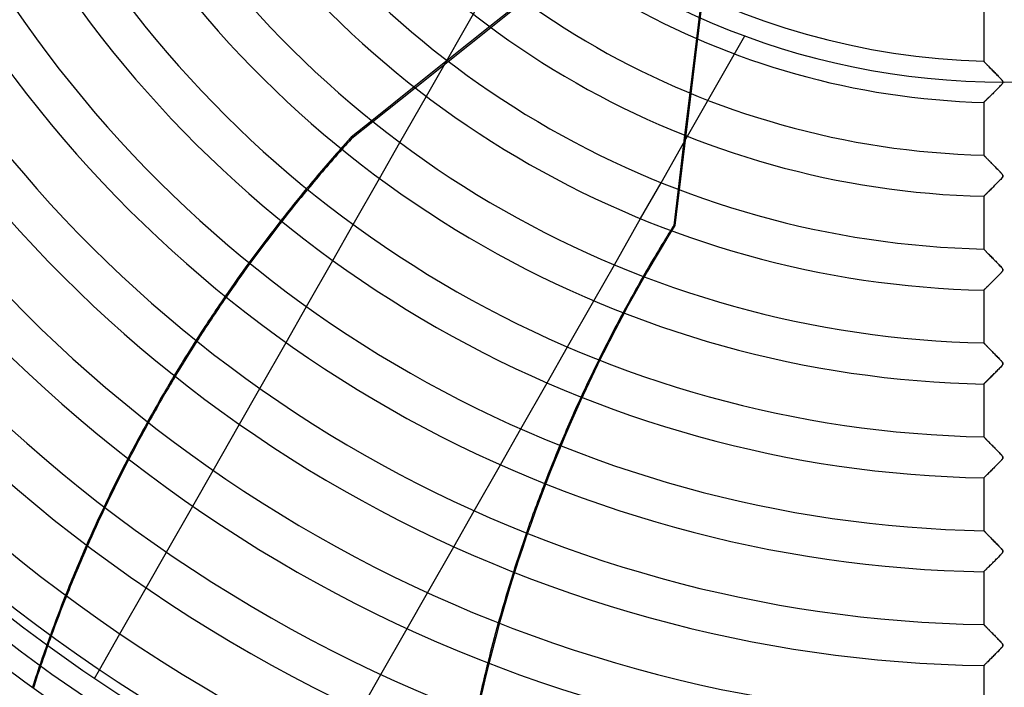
# Model space of a CAD drawing. Header units: millimetres. Extents: x -550 to 550, y -550 to 550.
# Tile 8 of 54: x -239 to 0, y -329 to -167. Entities that reach past the tile are written whole.
import ezdxf

# ---------------------------------------------------------------- set-up
doc = ezdxf.new("R2010")
doc.units = ezdxf.units.MM
doc.layers.add('HIDDEN', color=7, linetype='Continuous')
doc.layers.add('THICK', color=7, linetype='Continuous')

msp = doc.modelspace()

# ---------------------------------------------------------------- linework, layer by layer
at = {"layer": 'HIDDEN'}
for p, q in [((-140.53, -185.83), (-115.2, -141.42)), ((-71.06, -142.91), (-80.08, -217.25)), ((-117.02, -162.45), (-125.11, -168.9)), ((-124.85, -169.09), (-116.76, -162.64)), ((-73.62, -161.41), (-74.88, -171.78)), ((-77.97, -197.24), (-63.08, -171.14)), ((-63.08, -171.14), (-63.08, -171.14)), ((-135.46, -177.15), (-143.49, -183.56)), ((-143.24, -183.76), (-135.2, -177.35)), ((-4.99, -177.35), (-5, -177.34)), ((-4.97, -177.37), (-4.99, -177.35)), ((-4.93, -177.41), (-4.97, -177.37)), ((-4.88, -177.46), (-4.93, -177.41)), ((-4.82, -177.52), (-4.88, -177.46)), ((-4.75, -177.6), (-4.82, -177.52)), ((-4.66, -177.69), (-4.75, -177.6)), ((-4.56, -177.79), (-4.66, -177.69)), ((-4.46, -177.9), (-4.56, -177.79)), ((-4.34, -178.02), (-4.46, -177.9)), ((-4.21, -178.15), (-4.34, -178.02)), ((-4.07, -178.29), (-4.21, -178.15)), ((-3.93, -178.44), (-4.07, -178.29)), ((-3.77, -178.6), (-3.93, -178.44)), ((-3.61, -178.77), (-3.77, -178.6)), ((-3.44, -178.95), (-3.61, -178.77)), ((-3.26, -179.13), (-3.44, -178.95)), ((-3.07, -179.32), (-3.26, -179.13)), ((-2.88, -179.51), (-3.07, -179.32)), ((-2.68, -179.72), (-2.88, -179.51)), ((-2.48, -179.92), (-2.68, -179.72)), ((-2.27, -180.14), (-2.48, -179.92)), ((-2.06, -180.36), (-2.27, -180.14)), ((-1.84, -180.58), (-2.06, -180.36)), ((-1.64, -180.79), (-1.84, -180.58)), ((-1.44, -180.99), (-1.64, -180.79)), ((-1.26, -181.18), (-1.44, -180.99)), ((-1.09, -181.36), (-1.26, -181.18)), ((-0.93, -181.52), (-1.09, -181.36)), ((-0.8, -181.67), (-0.93, -181.52)), ((-0.68, -181.8), (-0.8, -181.67)), ((-0.58, -181.91), (-0.68, -181.8)), ((-0.5, -182.01), (-0.58, -181.91)), ((-1.98, -184.35), (-1.79, -184.15)), ((-1.79, -184.15), (-1.6, -183.96)), ((-1.6, -183.96), (-1.42, -183.77)), ((-1.42, -183.77), (-1.24, -183.59)), ((-1.24, -183.59), (-1.07, -183.42)), ((-1.07, -183.42), (-0.91, -183.25)), ((-0.91, -183.25), (-0.77, -183.1)), ((-0.77, -183.1), (-0.64, -182.95)), ((-0.64, -182.95), (-0.53, -182.83)), ((-0.53, -182.83), (-0.45, -182.72)), ((-0.43, -182.1), (-0.5, -182.01)), ((-0.45, -182.72), (-0.39, -182.63)), ((-0.38, -182.18), (-0.43, -182.1)), ((-0.39, -182.63), (-0.36, -182.56)), ((-0.35, -182.25), (-0.38, -182.18)), ((-0.36, -182.56), (-0.33, -182.5)), ((-0.33, -182.32), (-0.35, -182.25)), ((-0.32, -182.38), (-0.33, -182.32)), ((-0.33, -182.5), (-0.32, -182.44)), ((-0.32, -182.44), (-0.32, -182.38)), ((-76.48, -185.02), (-77.73, -195.29)), ((-4.48, -186.82), (-4.35, -186.69)), ((-4.35, -186.69), (-4.21, -186.55)), ((-4.21, -186.55), (-4.06, -186.41)), ((-4.06, -186.41), (-3.9, -186.25)), ((-3.9, -186.25), (-3.73, -186.08)), ((-3.73, -186.08), (-3.55, -185.9)), ((-3.55, -185.9), (-3.37, -185.72)), ((-3.37, -185.72), (-3.18, -185.53)), ((-3.18, -185.53), (-2.98, -185.34)), ((-2.98, -185.34), (-2.78, -185.14)), ((-2.78, -185.14), (-2.58, -184.94)), ((-2.58, -184.94), (-2.38, -184.74)), ((-2.38, -184.74), (-2.18, -184.54)), ((-2.18, -184.54), (-1.98, -184.35)), ((-5, -187.32), (-4.99, -187.32)), ((-4.99, -187.32), (-4.97, -187.29)), ((-4.97, -187.29), (-4.93, -187.25)), ((-4.93, -187.25), (-4.87, -187.19)), ((-4.87, -187.19), (-4.79, -187.12)), ((-4.79, -187.12), (-4.7, -187.03)), ((-4.7, -187.03), (-4.6, -186.93)), ((-4.6, -186.93), (-4.48, -186.82)), ((-153.78, -191.76), (-158.82, -195.78)), ((-158.63, -196.03), (-153.53, -191.97)), ((-158.82, -195.78), (-158.63, -196.03)), ((-151.92, -205.79), (-146.94, -197.06)), ((-4.99, -200.15), (-5, -200.15)), ((-4.98, -200.17), (-4.99, -200.15)), ((-4.95, -200.2), (-4.98, -200.17)), ((-4.9, -200.25), (-4.95, -200.2)), ((-4.85, -200.3), (-4.9, -200.25)), ((-4.79, -200.37), (-4.85, -200.3)), ((-4.71, -200.44), (-4.79, -200.37)), ((-4.63, -200.53), (-4.71, -200.44)), ((-4.54, -200.62), (-4.63, -200.53)), ((-4.43, -200.73), (-4.54, -200.62)), ((-4.33, -200.84), (-4.43, -200.73)), ((-4.21, -200.96), (-4.33, -200.84)), ((-4.09, -201.08), (-4.21, -200.96)), ((-3.96, -201.22), (-4.09, -201.08)), ((-3.82, -201.35), (-3.96, -201.22)), ((-3.68, -201.5), (-3.82, -201.35)), ((-3.54, -201.65), (-3.68, -201.5)), ((-3.39, -201.8), (-3.54, -201.65)), ((-3.23, -201.96), (-3.39, -201.8)), ((-3.06, -202.13), (-3.23, -201.96)), ((-2.89, -202.3), (-3.06, -202.13)), ((-2.72, -202.48), (-2.89, -202.3)), ((-2.54, -202.66), (-2.72, -202.48)), ((-2.35, -202.85), (-2.54, -202.66)), ((-2.17, -203.05), (-2.35, -202.85)), ((-1.97, -203.24), (-2.17, -203.05)), ((-1.78, -203.44), (-1.97, -203.24)), ((-1.6, -203.63), (-1.78, -203.44)), ((-1.42, -203.81), (-1.6, -203.63)), ((-1.26, -203.98), (-1.42, -203.81)), ((-1.1, -204.14), (-1.26, -203.98)), ((-0.96, -204.29), (-1.1, -204.14)), ((-0.83, -204.43), (-0.96, -204.29)), ((-0.72, -204.55), (-0.83, -204.43)), ((-0.77, -205.9), (-0.66, -205.78)), ((-0.62, -204.67), (-0.72, -204.55)), ((-0.66, -205.78), (-0.57, -205.67)), ((-0.54, -204.76), (-0.62, -204.67)), ((-0.57, -205.67), (-0.49, -205.57)), ((-0.47, -204.85), (-0.54, -204.76)), ((-0.49, -205.57), (-0.42, -205.48)), ((-0.41, -204.93), (-0.47, -204.85)), ((-0.42, -205.48), (-0.37, -205.4)), ((-0.37, -205.01), (-0.41, -204.93)), ((-0.34, -205.07), (-0.37, -205.01)), ((-0.37, -205.4), (-0.34, -205.33)), ((-0.32, -205.14), (-0.34, -205.07)), ((-0.34, -205.33), (-0.32, -205.26)), ((-0.32, -205.2), (-0.32, -205.14)), ((-0.32, -205.26), (-0.32, -205.2)), ((-88.42, -215.56), (-83.43, -206.82)), ((-3.15, -208.31), (-2.98, -208.14)), ((-2.98, -208.14), (-2.81, -207.97)), ((-2.81, -207.97), (-2.64, -207.8)), ((-2.64, -207.8), (-2.47, -207.63)), ((-2.47, -207.63), (-2.3, -207.46)), ((-2.3, -207.46), (-2.13, -207.29)), ((-2.13, -207.29), (-1.96, -207.13)), ((-1.96, -207.13), (-1.8, -206.96)), ((-1.8, -206.96), (-1.63, -206.8)), ((-1.63, -206.8), (-1.47, -206.63)), ((-1.47, -206.63), (-1.32, -206.48)), ((-1.32, -206.48), (-1.17, -206.32)), ((-1.17, -206.32), (-1.03, -206.17)), ((-1.03, -206.17), (-0.89, -206.03)), ((-0.89, -206.03), (-0.77, -205.9)), ((-79.32, -208.43), (-80.39, -217.25)), ((-5, -210.13), (-4.99, -210.12)), ((-4.99, -210.12), (-4.97, -210.1)), ((-4.97, -210.1), (-4.93, -210.07)), ((-4.93, -210.07), (-4.88, -210.02)), ((-4.88, -210.02), (-4.82, -209.95)), ((-4.82, -209.95), (-4.74, -209.88)), ((-4.74, -209.88), (-4.65, -209.79)), ((-4.65, -209.79), (-4.56, -209.7)), ((-4.56, -209.7), (-4.45, -209.59)), ((-4.45, -209.59), (-4.33, -209.47)), ((-4.33, -209.47), (-4.2, -209.35)), ((-4.2, -209.35), (-4.07, -209.22)), ((-4.07, -209.22), (-3.93, -209.08)), ((-3.93, -209.08), (-3.78, -208.94)), ((-3.78, -208.94), (-3.63, -208.79)), ((-3.63, -208.79), (-3.47, -208.63)), ((-3.47, -208.63), (-3.31, -208.47)), ((-3.31, -208.47), (-3.15, -208.31)), ((-163.29, -225.72), (-158.31, -217)), ((-80.39, -217.25), (-80.08, -217.25)), ((-4.99, -222.96), (-5, -222.95)), ((-4.96, -222.99), (-4.99, -222.96)), ((-4.91, -223.04), (-4.96, -222.99)), ((-4.85, -223.11), (-4.91, -223.04)), ((-4.77, -223.19), (-4.85, -223.11)), ((-4.67, -223.29), (-4.77, -223.19)), ((-4.56, -223.41), (-4.67, -223.29)), ((-4.43, -223.54), (-4.56, -223.41)), ((-4.29, -223.68), (-4.43, -223.54)), ((-4.14, -223.83), (-4.29, -223.68)), ((-3.99, -223.99), (-4.14, -223.83)), ((-3.82, -224.16), (-3.99, -223.99)), ((-3.64, -224.34), (-3.82, -224.16)), ((-3.45, -224.53), (-3.64, -224.34)), ((-3.26, -224.73), (-3.45, -224.53)), ((-3.05, -224.94), (-3.26, -224.73)), ((-2.84, -225.16), (-3.05, -224.94)), ((-99.8, -235.52), (-94.82, -226.79)), ((-2.62, -225.39), (-2.84, -225.16)), ((-2.39, -225.62), (-2.62, -225.39)), ((-2.15, -225.87), (-2.39, -225.62)), ((-1.91, -226.11), (-2.15, -225.87)), ((-1.67, -226.35), (-1.91, -226.11)), ((-1.45, -226.58), (-1.67, -226.35)), ((-1.24, -226.8), (-1.45, -226.58)), ((-1.05, -226.99), (-1.24, -226.8)), ((-0.88, -227.18), (-1.05, -226.99)), ((-0.73, -227.34), (-0.88, -227.18)), ((-0.61, -227.47), (-0.73, -227.34)), ((-2.07, -230.03), (-1.86, -229.83)), ((-1.86, -229.83), (-1.66, -229.63)), ((-1.66, -229.63), (-1.47, -229.43)), ((-1.47, -229.43), (-1.28, -229.23)), ((-1.28, -229.23), (-1.09, -229.04)), ((-1.09, -229.04), (-0.92, -228.87)), ((-0.92, -228.87), (-0.77, -228.7)), ((-0.77, -228.7), (-0.64, -228.55)), ((-0.64, -228.55), (-0.53, -228.42)), ((-0.51, -227.6), (-0.61, -227.47)), ((-0.53, -228.42), (-0.44, -228.31)), ((-0.43, -227.7), (-0.51, -227.6)), ((-0.44, -228.31), (-0.38, -228.21)), ((-0.38, -227.8), (-0.43, -227.7)), ((-0.34, -227.88), (-0.38, -227.8)), ((-0.38, -228.21), (-0.34, -228.12)), ((-0.32, -227.96), (-0.34, -227.88)), ((-0.34, -228.12), (-0.32, -228.03)), ((-0.32, -228.03), (-0.32, -227.96)), ((-4.36, -232.31), (-4.21, -232.16)), ((-4.21, -232.16), (-4.04, -232)), ((-4.04, -232), (-3.87, -231.83)), ((-3.87, -231.83), (-3.69, -231.65)), ((-3.69, -231.65), (-3.5, -231.46)), ((-3.5, -231.46), (-3.3, -231.27)), ((-3.3, -231.27), (-3.1, -231.07)), ((-3.1, -231.07), (-2.9, -230.86)), ((-2.9, -230.86), (-2.69, -230.65)), ((-2.69, -230.65), (-2.48, -230.45)), ((-2.48, -230.45), (-2.27, -230.24)), ((-2.27, -230.24), (-2.07, -230.03)), ((-5, -232.94), (-4.99, -232.93)), ((-4.99, -232.93), (-4.96, -232.89)), ((-4.96, -232.89), (-4.9, -232.84)), ((-4.9, -232.84), (-4.83, -232.77)), ((-4.83, -232.77), (-4.73, -232.68)), ((-4.73, -232.68), (-4.62, -232.57)), ((-4.62, -232.57), (-4.5, -232.44)), ((-4.5, -232.44), (-4.36, -232.31)), ((-174.64, -245.63), (-169.67, -236.92)), ((-4.99, -245.77), (-5, -245.76)), ((-4.97, -245.79), (-4.99, -245.77)), ((-4.94, -245.82), (-4.97, -245.79)), ((-4.89, -245.87), (-4.94, -245.82)), ((-4.83, -245.93), (-4.89, -245.87)), ((-4.76, -246.01), (-4.83, -245.93)), ((-4.67, -246.09), (-4.76, -246.01)), ((-4.58, -246.19), (-4.67, -246.09)), ((-4.48, -246.29), (-4.58, -246.19)), ((-4.37, -246.41), (-4.48, -246.29)), ((-4.25, -246.53), (-4.37, -246.41)), ((-4.12, -246.65), (-4.25, -246.53)), ((-111.17, -255.45), (-106.19, -246.73)), ((-3.99, -246.79), (-4.12, -246.65)), ((-3.86, -246.93), (-3.99, -246.79)), ((-3.71, -247.07), (-3.86, -246.93)), ((-3.56, -247.22), (-3.71, -247.07)), ((-3.41, -247.38), (-3.56, -247.22)), ((-3.25, -247.54), (-3.41, -247.38)), ((-3.08, -247.71), (-3.25, -247.54)), ((-2.91, -247.89), (-3.08, -247.71)), ((-2.74, -248.06), (-2.91, -247.89)), ((-2.56, -248.25), (-2.74, -248.06)), ((-2.37, -248.44), (-2.56, -248.25)), ((-2.18, -248.63), (-2.37, -248.44)), ((-1.99, -248.83), (-2.18, -248.63)), ((-1.8, -249.02), (-1.99, -248.83)), ((-1.62, -249.21), (-1.8, -249.02)), ((-1.44, -249.39), (-1.62, -249.21)), ((-1.27, -249.56), (-1.44, -249.39)), ((-1.12, -249.72), (-1.27, -249.56)), ((-0.98, -249.87), (-1.12, -249.72)), ((-0.85, -250.01), (-0.98, -249.87)), ((-0.74, -250.13), (-0.85, -250.01)), ((-0.64, -250.25), (-0.74, -250.13)), ((-0.7, -251.42), (-0.58, -251.29)), ((-0.55, -250.34), (-0.64, -250.25)), ((-0.58, -251.29), (-0.49, -251.17)), ((-0.48, -250.43), (-0.55, -250.34)), ((-0.49, -251.17), (-0.42, -251.08)), ((-0.43, -250.51), (-0.48, -250.43)), ((-0.38, -250.58), (-0.43, -250.51)), ((-0.42, -251.08), (-0.38, -251.01)), ((-0.35, -250.65), (-0.38, -250.58)), ((-0.38, -251.01), (-0.35, -250.94)), ((-0.33, -250.71), (-0.35, -250.65)), ((-0.35, -250.94), (-0.33, -250.88)), ((-0.32, -250.77), (-0.33, -250.71)), ((-0.33, -250.88), (-0.32, -250.82)), ((-0.32, -250.82), (-0.32, -250.77)), ((-3.02, -253.78), (-2.83, -253.59)), ((-2.83, -253.59), (-2.63, -253.4)), ((-2.63, -253.4), (-2.44, -253.2)), ((-2.44, -253.2), (-2.24, -253.01)), ((-2.24, -253.01), (-2.05, -252.82)), ((-2.05, -252.82), (-1.86, -252.63)), ((-1.86, -252.63), (-1.67, -252.44)), ((-1.67, -252.44), (-1.49, -252.25)), ((-1.49, -252.25), (-1.31, -252.07)), ((-1.31, -252.07), (-1.14, -251.9)), ((-1.14, -251.9), (-0.98, -251.73)), ((-0.98, -251.73), (-0.83, -251.57)), ((-0.83, -251.57), (-0.7, -251.42)), ((-5, -255.74), (-4.99, -255.73)), ((-4.99, -255.73), (-4.97, -255.71)), ((-4.97, -255.71), (-4.92, -255.67)), ((-4.92, -255.67), (-4.87, -255.61)), ((-4.87, -255.61), (-4.79, -255.54)), ((-4.79, -255.54), (-4.7, -255.45)), ((-4.7, -255.45), (-4.6, -255.35)), ((-4.6, -255.35), (-4.49, -255.24)), ((-4.49, -255.24), (-4.36, -255.11)), ((-4.36, -255.11), (-4.22, -254.97)), ((-4.22, -254.97), (-4.07, -254.83)), ((-4.07, -254.83), (-3.91, -254.67)), ((-3.91, -254.67), (-3.75, -254.51)), ((-3.75, -254.51), (-3.58, -254.34)), ((-3.58, -254.34), (-3.4, -254.16)), ((-3.4, -254.16), (-3.21, -253.97)), ((-3.21, -253.97), (-3.02, -253.78)), ((-185.99, -265.53), (-181.03, -256.82)), ((-122.53, -275.36), (-117.56, -266.65)), ((-4.99, -268.57), (-5, -268.56)), ((-4.96, -268.6), (-4.99, -268.57)), ((-4.91, -268.65), (-4.96, -268.6)), ((-4.85, -268.72), (-4.91, -268.65)), ((-4.77, -268.8), (-4.85, -268.72)), ((-4.67, -268.9), (-4.77, -268.8)), ((-4.55, -269.02), (-4.67, -268.9)), ((-4.43, -269.15), (-4.55, -269.02)), ((-4.29, -269.29), (-4.43, -269.15)), ((-4.14, -269.44), (-4.29, -269.29)), ((-3.98, -269.61), (-4.14, -269.44)), ((-3.81, -269.78), (-3.98, -269.61)), ((-3.63, -269.96), (-3.81, -269.78)), ((-3.44, -270.15), (-3.63, -269.96)), ((-3.25, -270.35), (-3.44, -270.15)), ((-3.04, -270.56), (-3.25, -270.35)), ((-2.82, -270.78), (-3.04, -270.56)), ((-2.6, -271), (-2.82, -270.78)), ((-2.37, -271.24), (-2.6, -271)), ((-2.13, -271.48), (-2.37, -271.24)), ((-1.89, -271.73), (-2.13, -271.48)), ((-1.66, -271.97), (-1.89, -271.73)), ((-1.44, -272.2), (-1.66, -271.97)), ((-1.23, -272.41), (-1.44, -272.2)), ((-1.04, -272.61), (-1.23, -272.41)), ((-0.87, -272.79), (-1.04, -272.61)), ((-0.73, -272.95), (-0.87, -272.79)), ((-1.87, -275.43), (-1.67, -275.23)), ((-1.67, -275.23), (-1.47, -275.03)), ((-1.47, -275.03), (-1.28, -274.84)), ((-1.28, -274.84), (-1.1, -274.65)), ((-1.1, -274.65), (-0.93, -274.47)), ((-0.93, -274.47), (-0.78, -274.31)), ((-0.78, -274.31), (-0.64, -274.16)), ((-0.6, -273.08), (-0.73, -272.95)), ((-0.64, -274.16), (-0.53, -274.03)), ((-0.51, -273.2), (-0.6, -273.08)), ((-0.53, -274.03), (-0.44, -273.91)), ((-0.43, -273.31), (-0.51, -273.2)), ((-0.44, -273.91), (-0.38, -273.81)), ((-0.37, -273.4), (-0.43, -273.31)), ((-0.38, -273.81), (-0.34, -273.72)), ((-0.34, -273.48), (-0.37, -273.4)), ((-0.32, -273.56), (-0.34, -273.48)), ((-0.34, -273.72), (-0.32, -273.64)), ((-0.32, -273.64), (-0.32, -273.56)), ((-197.33, -285.41), (-192.37, -276.71)), ((-4.21, -277.77), (-4.05, -277.61)), ((-4.05, -277.61), (-3.88, -277.44)), ((-3.88, -277.44), (-3.69, -277.26)), ((-3.69, -277.26), (-3.51, -277.07)), ((-3.51, -277.07), (-3.31, -276.87)), ((-3.31, -276.87), (-3.11, -276.67)), ((-3.11, -276.67), (-2.9, -276.47)), ((-2.9, -276.47), (-2.69, -276.26)), ((-2.69, -276.26), (-2.49, -276.05)), ((-2.49, -276.05), (-2.28, -275.85)), ((-2.28, -275.85), (-2.07, -275.64)), ((-2.07, -275.64), (-1.87, -275.43)), ((-5, -278.55), (-4.99, -278.53)), ((-4.99, -278.53), (-4.96, -278.5)), ((-4.96, -278.5), (-4.9, -278.45)), ((-4.9, -278.45), (-4.83, -278.38)), ((-4.83, -278.38), (-4.74, -278.29)), ((-4.74, -278.29), (-4.63, -278.18)), ((-4.63, -278.18), (-4.5, -278.05)), ((-4.5, -278.05), (-4.36, -277.92)), ((-4.36, -277.92), (-4.21, -277.77)), ((-133.87, -295.26), (-128.91, -286.55)), ((-4.99, -291.37), (-5, -291.37)), ((-4.97, -291.39), (-4.99, -291.37)), ((-4.94, -291.42), (-4.97, -291.39)), ((-4.9, -291.47), (-4.94, -291.42)), ((-4.85, -291.52), (-4.9, -291.47)), ((-4.78, -291.59), (-4.85, -291.52)), ((-4.7, -291.67), (-4.78, -291.59)), ((-4.62, -291.75), (-4.7, -291.67)), ((-4.53, -291.85), (-4.62, -291.75)), ((-4.42, -291.95), (-4.53, -291.85)), ((-4.31, -292.07), (-4.42, -291.95)), ((-4.2, -292.18), (-4.31, -292.07)), ((-4.07, -292.31), (-4.2, -292.18)), ((-3.95, -292.44), (-4.07, -292.31)), ((-3.81, -292.58), (-3.95, -292.44)), ((-3.67, -292.72), (-3.81, -292.58)), ((-3.53, -292.87), (-3.67, -292.72)), ((-3.38, -293.02), (-3.53, -292.87)), ((-3.22, -293.18), (-3.38, -293.02)), ((-3.06, -293.34), (-3.22, -293.18)), ((-2.89, -293.51), (-3.06, -293.34)), ((-2.72, -293.69), (-2.89, -293.51)), ((-2.54, -293.87), (-2.72, -293.69)), ((-2.36, -294.05), (-2.54, -293.87)), ((-2.17, -294.24), (-2.36, -294.05)), ((-1.98, -294.44), (-2.17, -294.24)), ((-1.8, -294.62), (-1.98, -294.44)), ((-208.67, -305.29), (-203.71, -296.59)), ((-1.62, -294.81), (-1.8, -294.62)), ((-1.45, -294.98), (-1.62, -294.81)), ((-1.29, -295.15), (-1.45, -294.98)), ((-1.14, -295.31), (-1.29, -295.15)), ((-1, -295.45), (-1.14, -295.31)), ((-0.87, -295.59), (-1, -295.45)), ((-0.75, -295.71), (-0.87, -295.59)), ((-0.66, -295.82), (-0.75, -295.71)), ((-0.57, -295.93), (-0.66, -295.82)), ((-0.61, -296.92), (-0.51, -296.8)), ((-0.49, -296.03), (-0.57, -295.93)), ((-0.51, -296.8), (-0.43, -296.7)), ((-0.42, -296.12), (-0.49, -296.03)), ((-0.43, -296.7), (-0.38, -296.6)), ((-0.37, -296.21), (-0.42, -296.12)), ((-0.38, -296.6), (-0.34, -296.52)), ((-0.33, -296.29), (-0.37, -296.21)), ((-0.34, -296.52), (-0.32, -296.44)), ((-0.32, -296.37), (-0.33, -296.29)), ((-0.32, -296.44), (-0.32, -296.37)), ((-2.97, -299.34), (-2.79, -299.16)), ((-2.79, -299.16), (-2.6, -298.97)), ((-2.6, -298.97), (-2.42, -298.79)), ((-2.42, -298.79), (-2.23, -298.6)), ((-2.23, -298.6), (-2.05, -298.42)), ((-2.05, -298.42), (-1.87, -298.23)), ((-1.87, -298.23), (-1.69, -298.05)), ((-1.69, -298.05), (-1.51, -297.87)), ((-1.51, -297.87), (-1.34, -297.69)), ((-1.34, -297.69), (-1.17, -297.52)), ((-1.17, -297.52), (-1.01, -297.35)), ((-1.01, -297.35), (-0.86, -297.2)), ((-0.86, -297.2), (-0.73, -297.05)), ((-0.73, -297.05), (-0.61, -296.92)), ((-5, -301.35), (-4.99, -301.34)), ((-4.99, -301.34), (-4.97, -301.32)), ((-4.97, -301.32), (-4.93, -301.28)), ((-4.93, -301.28), (-4.87, -301.22)), ((-4.87, -301.22), (-4.8, -301.16)), ((-4.8, -301.16), (-4.72, -301.07)), ((-4.72, -301.07), (-4.62, -300.98)), ((-4.62, -300.98), (-4.52, -300.87)), ((-4.52, -300.87), (-4.4, -300.75)), ((-4.4, -300.75), (-4.27, -300.63)), ((-4.27, -300.63), (-4.13, -300.49)), ((-4.13, -300.49), (-3.98, -300.35)), ((-3.98, -300.35), (-3.83, -300.19)), ((-3.83, -300.19), (-3.67, -300.03)), ((-3.67, -300.03), (-3.5, -299.87)), ((-3.5, -299.87), (-3.33, -299.7)), ((-3.33, -299.7), (-3.15, -299.52)), ((-3.15, -299.52), (-2.97, -299.34)), ((-145.22, -315.14), (-140.25, -306.44)), ((-4.99, -314.18), (-5, -314.17)), ((-4.97, -314.2), (-4.99, -314.18)), ((-4.94, -314.23), (-4.97, -314.2)), ((-4.9, -314.27), (-4.94, -314.23)), ((-4.84, -314.33), (-4.9, -314.27)), ((-4.78, -314.4), (-4.84, -314.33)), ((-4.7, -314.47), (-4.78, -314.4)), ((-4.62, -314.56), (-4.7, -314.47)), ((-4.52, -314.66), (-4.62, -314.56)), ((-4.42, -314.76), (-4.52, -314.66)), ((-4.3, -314.88), (-4.42, -314.76)), ((-4.18, -315), (-4.3, -314.88)), ((-4.06, -315.13), (-4.18, -315)), ((-3.93, -315.26), (-4.06, -315.13)), ((-3.79, -315.4), (-3.93, -315.26)), ((-3.65, -315.55), (-3.79, -315.4)), ((-3.5, -315.7), (-3.65, -315.55)), ((-3.34, -315.86), (-3.5, -315.7)), ((-3.18, -316.02), (-3.34, -315.86)), ((-220, -325.16), (-215.04, -316.46)), ((-3.01, -316.19), (-3.18, -316.02)), ((-2.83, -316.37), (-3.01, -316.19)), ((-2.66, -316.55), (-2.83, -316.37)), ((-2.47, -316.74), (-2.66, -316.55)), ((-2.28, -316.93), (-2.47, -316.74)), ((-2.09, -317.13), (-2.28, -316.93)), ((-1.9, -317.32), (-2.09, -317.13)), ((-1.71, -317.52), (-1.9, -317.32)), ((-1.53, -317.7), (-1.71, -317.52)), ((-1.36, -317.88), (-1.53, -317.7)), ((-1.2, -318.04), (-1.36, -317.88)), ((-1.05, -318.2), (-1.2, -318.04)), ((-0.91, -318.34), (-1.05, -318.2)), ((-0.79, -318.48), (-0.91, -318.34)), ((-1.67, -320.83), (-1.48, -320.64)), ((-1.48, -320.64), (-1.29, -320.45)), ((-1.29, -320.45), (-1.11, -320.26)), ((-1.11, -320.26), (-0.94, -320.09)), ((-0.94, -320.09), (-0.79, -319.92)), ((-0.68, -318.59), (-0.79, -318.48)), ((-0.79, -319.92), (-0.66, -319.78)), ((-0.59, -318.7), (-0.68, -318.59)), ((-0.66, -319.78), (-0.55, -319.64)), ((-0.51, -318.81), (-0.59, -318.7)), ((-0.55, -319.64), (-0.45, -319.53)), ((-0.43, -318.91), (-0.51, -318.81)), ((-0.45, -319.53), (-0.39, -319.42)), ((-0.37, -319), (-0.43, -318.91)), ((-0.39, -319.42), (-0.34, -319.33)), ((-0.34, -319.09), (-0.37, -319)), ((-0.32, -319.17), (-0.34, -319.09)), ((-0.34, -319.33), (-0.32, -319.24)), ((-0.32, -319.24), (-0.32, -319.17)), ((-4.13, -323.29), (-3.97, -323.13)), ((-3.97, -323.13), (-3.8, -322.96)), ((-3.8, -322.96), (-3.62, -322.79)), ((-3.62, -322.79), (-3.44, -322.61)), ((-3.44, -322.61), (-3.25, -322.42)), ((-3.25, -322.42), (-3.06, -322.23)), ((-3.06, -322.23), (-2.86, -322.03)), ((-2.86, -322.03), (-2.66, -321.83)), ((-2.66, -321.83), (-2.46, -321.63)), ((-2.46, -321.63), (-2.26, -321.43)), ((-2.26, -321.43), (-2.06, -321.23)), ((-2.06, -321.23), (-1.86, -321.03)), ((-1.86, -321.03), (-1.67, -320.83)), ((-5, -324.15), (-4.99, -324.14)), ((-4.99, -324.14), (-4.96, -324.11)), ((-4.96, -324.11), (-4.91, -324.06)), ((-4.91, -324.06), (-4.85, -324)), ((-4.85, -324), (-4.76, -323.92)), ((-4.76, -323.92), (-4.66, -323.82)), ((-4.66, -323.82), (-4.55, -323.7)), ((-4.55, -323.7), (-4.42, -323.58)), ((-4.42, -323.58), (-4.28, -323.44)), ((-4.28, -323.44), (-4.13, -323.29)), ((-221.19, -327.25), (-221.19, -327.25)), ((-156.55, -335.02), (-151.59, -326.32))]:
    msp.add_line(p, q, dxfattribs=at)
for radius, start, end in [(456, 180, 0), (400, 180, 0), (445, 180, 0), (182.4, 180, 0), (395, 198.7002, 233.928), (394.99, 198.6999, 233.9276)]:
    msp.add_arc((0, 0), radius, start, end, dxfattribs=at)
for centre, major_axis, start_param, end_param in [((109.04, -436.94), (-285.21, -227.45), -1.408172, -1.398045), ((109.24, -437.19), (-285.21, -227.45), -1.408172, -1.398229), ((109.04, -436.94), (-285.21, -227.45), -1.362872, -1.335498), ((109.24, -437.19), (-285.21, -227.45), -1.363055, -1.335681), ((224.03, -412.89), (0, 364.8), 1.004743, 1.570796), ((223.72, -412.89), (0, -364.8), -2.13685, -2.133075), ((109.04, -436.94), (-285.21, -227.45), -1.300305, -1.272864), ((109.24, -437.19), (-285.21, -227.45), -1.300489, -1.273051), ((223.72, -412.89), (0, -364.8), -2.097247, -2.069539), ((109.04, -436.94), (-285.21, -227.45), -1.237529, -1.209934), ((109.24, -437.19), (-285.21, -227.45), -1.237719, -1.210128), ((223.72, -412.89), (0, -364.8), -2.034116, -2.006632), ((109.04, -436.94), (-285.21, -227.45), -1.174353, -1.14653), ((109.24, -437.19), (-285.21, -227.45), -1.174552, -1.146734), ((223.72, -412.89), (0, -364.8), -1.971396, -1.94399), ((109.04, -436.94), (-285.21, -227.45), -1.110608, -1.082486), ((109.24, -437.19), (-285.21, -227.45), -1.11082, -1.082704), ((223.72, -412.89), (0, -364.8), -1.908779, -1.881341), ((109.04, -436.94), (-285.21, -227.45), -1.046135, -1.017644), ((109.24, -437.19), (-285.21, -227.45), -1.046363, -1.01788), ((223.72, -412.89), (0, -364.8), -1.846031, -1.818472)]:
    msp.add_ellipse(centre, major_axis=major_axis, ratio=0.987688, start_param=start_param, end_param=end_param, dxfattribs=at)
at = {"layer": 'THICK'}
for p, q in [((-5, -164.51), (-5, -177.34)), ((-125.11, -168.9), (-135.46, -177.15)), ((-135.2, -177.35), (-124.85, -169.09)), ((-74.88, -171.78), (-76.48, -185.02)), ((-5, -177.34), (-4.99, -177.35)), ((-4.99, -177.35), (-4.97, -177.37)), ((-4.97, -177.37), (-4.93, -177.41)), ((-4.93, -177.41), (-4.88, -177.47)), ((-4.88, -177.47), (-4.81, -177.54)), ((-4.81, -177.54), (-4.72, -177.62)), ((-4.72, -177.62), (-4.63, -177.72)), ((-4.63, -177.72), (-4.52, -177.83)), ((-4.52, -177.83), (-4.4, -177.96)), ((-4.4, -177.96), (-4.27, -178.09)), ((-4.27, -178.09), (-4.13, -178.24)), ((-4.13, -178.24), (-3.98, -178.39)), ((-3.98, -178.39), (-3.82, -178.55)), ((-3.82, -178.55), (-3.65, -178.72)), ((-3.65, -178.72), (-3.48, -178.9)), ((-3.48, -178.9), (-3.3, -179.08)), ((-3.3, -179.08), (-3.11, -179.27)), ((-3.11, -179.27), (-2.92, -179.47)), ((-2.92, -179.47), (-2.73, -179.67)), ((-2.73, -179.67), (-2.53, -179.87)), ((-2.53, -179.87), (-2.32, -180.08)), ((-2.32, -180.08), (-2.12, -180.3)), ((-2.12, -180.3), (-1.91, -180.51)), ((-1.91, -180.51), (-1.69, -180.73)), ((-1.69, -180.73), (-1.48, -180.94)), ((-1.48, -180.94), (-1.28, -181.15)), ((-1.28, -181.15), (-1.1, -181.34)), ((-1.1, -181.34), (-0.93, -181.52)), ((-0.93, -181.52), (-0.78, -181.69)), ((-0.78, -181.69), (-0.65, -181.83)), ((-0.65, -181.83), (-0.55, -181.95)), ((-143.49, -183.56), (-153.78, -191.76)), ((-153.53, -191.97), (-143.24, -183.76)), ((-1.85, -184.22), (-2.05, -184.41)), ((-1.67, -184.03), (-1.85, -184.22)), ((-1.49, -183.85), (-1.67, -184.03)), ((-1.32, -183.68), (-1.49, -183.85)), ((-1.16, -183.52), (-1.32, -183.68)), ((-1.02, -183.37), (-1.16, -183.52)), ((-0.89, -183.23), (-1.02, -183.37)), ((-0.77, -183.1), (-0.89, -183.23)), ((-0.67, -182.99), (-0.77, -183.1)), ((-0.58, -182.89), (-0.67, -182.99)), ((-0.5, -182.79), (-0.58, -182.89)), ((-0.55, -181.95), (-0.46, -182.06)), ((-0.43, -182.69), (-0.5, -182.79)), ((-0.46, -182.06), (-0.4, -182.15)), ((-0.38, -182.6), (-0.43, -182.69)), ((-0.4, -182.15), (-0.36, -182.24)), ((-0.34, -182.52), (-0.38, -182.6)), ((-0.36, -182.24), (-0.33, -182.31)), ((-0.32, -182.45), (-0.34, -182.52)), ((-0.33, -182.31), (-0.32, -182.38)), ((-0.32, -182.38), (-0.32, -182.45)), ((-146.94, -197.06), (-140.53, -185.83)), ((-4.4, -186.73), (-4.51, -186.85)), ((-4.27, -186.61), (-4.4, -186.73)), ((-4.14, -186.48), (-4.27, -186.61)), ((-4, -186.34), (-4.14, -186.48)), ((-3.85, -186.2), (-4, -186.34)), ((-3.7, -186.05), (-3.85, -186.2)), ((-3.54, -185.89), (-3.7, -186.05)), ((-3.37, -185.73), (-3.54, -185.89)), ((-3.2, -185.56), (-3.37, -185.73)), ((-3.02, -185.38), (-3.2, -185.56)), ((-2.83, -185.2), (-3.02, -185.38)), ((-2.64, -185.01), (-2.83, -185.2)), ((-2.45, -184.81), (-2.64, -185.01)), ((-2.25, -184.61), (-2.45, -184.81)), ((-2.05, -184.41), (-2.25, -184.61)), ((-5, -187.32), (-5, -200.15)), ((-4.99, -187.32), (-5, -187.32)), ((-4.97, -187.29), (-4.99, -187.32)), ((-4.92, -187.25), (-4.97, -187.29)), ((-4.87, -187.19), (-4.92, -187.25)), ((-4.8, -187.12), (-4.87, -187.19)), ((-4.71, -187.04), (-4.8, -187.12)), ((-4.62, -186.95), (-4.71, -187.04)), ((-4.51, -186.85), (-4.62, -186.95)), ((-77.73, -195.29), (-79.32, -208.43)), ((-83.43, -206.82), (-77.97, -197.24)), ((-5, -200.15), (-4.99, -200.15)), ((-4.99, -200.15), (-4.97, -200.17)), ((-4.97, -200.17), (-4.94, -200.21)), ((-4.94, -200.21), (-4.9, -200.25)), ((-4.9, -200.25), (-4.84, -200.31)), ((-4.84, -200.31), (-4.77, -200.38)), ((-4.77, -200.38), (-4.69, -200.46)), ((-4.69, -200.46), (-4.6, -200.55)), ((-4.6, -200.55), (-4.51, -200.65)), ((-4.51, -200.65), (-4.4, -200.76)), ((-4.4, -200.76), (-4.29, -200.88)), ((-4.29, -200.88), (-4.17, -201)), ((-4.17, -201), (-4.04, -201.13)), ((-4.04, -201.13), (-3.91, -201.27)), ((-3.91, -201.27), (-3.77, -201.41)), ((-3.77, -201.41), (-3.63, -201.55)), ((-3.63, -201.55), (-3.48, -201.7)), ((-3.48, -201.7), (-3.33, -201.85)), ((-3.33, -201.85), (-3.18, -202.01)), ((-3.18, -202.01), (-3.02, -202.17)), ((-3.02, -202.17), (-2.86, -202.33)), ((-2.86, -202.33), (-2.7, -202.5)), ((-2.7, -202.5), (-2.54, -202.67)), ((-2.54, -202.67), (-2.37, -202.84)), ((-2.37, -202.84), (-2.2, -203.01)), ((-2.2, -203.01), (-2.03, -203.18)), ((-2.03, -203.18), (-1.86, -203.36)), ((-1.86, -203.36), (-1.69, -203.54)), ((-158.31, -217), (-151.92, -205.79)), ((-1.69, -203.54), (-1.52, -203.71)), ((-1.52, -203.71), (-1.35, -203.88)), ((-1.35, -203.88), (-1.2, -204.04)), ((-1.2, -204.04), (-1.06, -204.19)), ((-1.06, -204.19), (-0.93, -204.33)), ((-0.93, -204.33), (-0.81, -204.45)), ((-0.7, -205.83), (-0.88, -206.02)), ((-0.81, -204.45), (-0.7, -204.58)), ((-0.7, -204.58), (-0.6, -204.69)), ((-0.56, -205.67), (-0.7, -205.83)), ((-0.6, -204.69), (-0.51, -204.8)), ((-0.46, -205.53), (-0.56, -205.67)), ((-0.51, -204.8), (-0.44, -204.9)), ((-0.39, -205.43), (-0.46, -205.53)), ((-0.44, -204.9), (-0.38, -204.99)), ((-0.35, -205.35), (-0.39, -205.43)), ((-0.38, -204.99), (-0.34, -205.07)), ((-0.33, -205.28), (-0.35, -205.35)), ((-0.34, -205.07), (-0.32, -205.14)), ((-0.32, -205.21), (-0.33, -205.28)), ((-0.32, -205.14), (-0.32, -205.21)), ((-2.96, -208.12), (-3.17, -208.33)), ((-2.73, -207.9), (-2.96, -208.12)), ((-2.51, -207.67), (-2.73, -207.9)), ((-2.27, -207.44), (-2.51, -207.67)), ((-2.03, -207.2), (-2.27, -207.44)), ((-1.79, -206.96), (-2.03, -207.2)), ((-1.54, -206.71), (-1.79, -206.96)), ((-1.3, -206.46), (-1.54, -206.71)), ((-1.08, -206.23), (-1.3, -206.46)), ((-0.88, -206.02), (-1.08, -206.23)), ((-4.99, -210.12), (-5, -210.13)), ((-5, -210.13), (-5, -222.95)), ((-4.97, -210.1), (-4.99, -210.12)), ((-4.93, -210.06), (-4.97, -210.1)), ((-4.87, -210), (-4.93, -210.06)), ((-4.8, -209.93), (-4.87, -210)), ((-4.71, -209.85), (-4.8, -209.93)), ((-4.61, -209.75), (-4.71, -209.85)), ((-4.5, -209.64), (-4.61, -209.75)), ((-4.38, -209.52), (-4.5, -209.64)), ((-4.24, -209.39), (-4.38, -209.52)), ((-4.09, -209.24), (-4.24, -209.39)), ((-3.93, -209.08), (-4.09, -209.24)), ((-3.76, -208.91), (-3.93, -209.08)), ((-3.57, -208.73), (-3.76, -208.91)), ((-3.37, -208.53), (-3.57, -208.73)), ((-3.17, -208.33), (-3.37, -208.53)), ((-94.82, -226.79), (-88.42, -215.56)), ((-5, -222.95), (-4.99, -222.96)), ((-4.99, -222.96), (-4.96, -222.99)), ((-4.96, -222.99), (-4.91, -223.04)), ((-4.91, -223.04), (-4.85, -223.11)), ((-4.85, -223.11), (-4.76, -223.2)), ((-4.76, -223.2), (-4.67, -223.3)), ((-4.67, -223.3), (-4.55, -223.41)), ((-4.55, -223.41), (-4.43, -223.54)), ((-4.43, -223.54), (-4.29, -223.68)), ((-4.29, -223.68), (-4.15, -223.83)), ((-4.15, -223.83), (-3.99, -223.99)), ((-3.99, -223.99), (-3.82, -224.16)), ((-3.82, -224.16), (-3.65, -224.33)), ((-3.65, -224.33), (-3.48, -224.51)), ((-3.48, -224.51), (-3.29, -224.7)), ((-3.29, -224.7), (-3.1, -224.89)), ((-3.1, -224.89), (-2.91, -225.09)), ((-169.67, -236.92), (-163.29, -225.72)), ((-2.91, -225.09), (-2.71, -225.29)), ((-2.71, -225.29), (-2.51, -225.49)), ((-2.51, -225.49), (-2.31, -225.7)), ((-2.31, -225.7), (-2.1, -225.91)), ((-2.1, -225.91), (-1.89, -226.12)), ((-1.89, -226.12), (-1.68, -226.34)), ((-1.68, -226.34), (-1.47, -226.55)), ((-1.47, -226.55), (-1.27, -226.77)), ((-1.27, -226.77), (-1.06, -226.99)), ((-1.06, -226.99), (-0.86, -227.2)), ((-0.86, -227.2), (-0.67, -227.4)), ((-0.67, -227.4), (-0.52, -227.58)), ((-1.63, -229.59), (-1.87, -229.83)), ((-1.41, -229.37), (-1.63, -229.59)), ((-1.2, -229.16), (-1.41, -229.37)), ((-1.03, -228.97), (-1.2, -229.16)), ((-0.87, -228.81), (-1.03, -228.97)), ((-0.73, -228.65), (-0.87, -228.81)), ((-0.6, -228.51), (-0.73, -228.65)), ((-0.5, -228.38), (-0.6, -228.51)), ((-0.52, -227.58), (-0.41, -227.73)), ((-0.41, -228.27), (-0.5, -228.38)), ((-0.41, -227.73), (-0.35, -227.86)), ((-0.35, -228.16), (-0.41, -228.27)), ((-0.35, -227.86), (-0.32, -227.96)), ((-0.32, -228.06), (-0.35, -228.16)), ((-0.32, -227.96), (-0.32, -228.06)), ((-4.15, -232.1), (-4.31, -232.26)), ((-3.97, -231.93), (-4.15, -232.1)), ((-3.78, -231.74), (-3.97, -231.93)), ((-3.58, -231.54), (-3.78, -231.74)), ((-3.36, -231.32), (-3.58, -231.54)), ((-3.13, -231.1), (-3.36, -231.32)), ((-2.89, -230.86), (-3.13, -231.1)), ((-2.64, -230.61), (-2.89, -230.86)), ((-2.38, -230.34), (-2.64, -230.61)), ((-2.12, -230.08), (-2.38, -230.34)), ((-1.87, -229.83), (-2.12, -230.08)), ((-4.99, -232.92), (-5, -232.94)), ((-5, -232.94), (-5, -245.76)), ((-4.95, -232.89), (-4.99, -232.92)), ((-4.9, -232.83), (-4.95, -232.89)), ((-4.82, -232.76), (-4.9, -232.83)), ((-4.72, -232.66), (-4.82, -232.76)), ((-4.6, -232.54), (-4.72, -232.66)), ((-4.46, -232.41), (-4.6, -232.54)), ((-4.31, -232.26), (-4.46, -232.41)), ((-106.19, -246.73), (-99.8, -235.52)), ((-181.03, -256.82), (-174.64, -245.63)), ((-5, -245.76), (-4.99, -245.77)), ((-4.99, -245.77), (-4.97, -245.79)), ((-4.97, -245.79), (-4.94, -245.82)), ((-4.94, -245.82), (-4.89, -245.87)), ((-4.89, -245.87), (-4.82, -245.94)), ((-4.82, -245.94), (-4.75, -246.02)), ((-4.75, -246.02), (-4.66, -246.1)), ((-4.66, -246.1), (-4.56, -246.2)), ((-4.56, -246.2), (-4.45, -246.32)), ((-4.45, -246.32), (-4.34, -246.44)), ((-4.34, -246.44), (-4.21, -246.57)), ((-4.21, -246.57), (-4.07, -246.71)), ((-4.07, -246.71), (-3.93, -246.85)), ((-3.93, -246.85), (-3.78, -247)), ((-3.78, -247), (-3.62, -247.16)), ((-3.62, -247.16), (-3.46, -247.33)), ((-3.46, -247.33), (-3.3, -247.5)), ((-3.3, -247.5), (-3.12, -247.67)), ((-3.12, -247.67), (-2.95, -247.85)), ((-2.95, -247.85), (-2.77, -248.04)), ((-2.77, -248.04), (-2.58, -248.22)), ((-2.58, -248.22), (-2.4, -248.41)), ((-2.4, -248.41), (-2.21, -248.61)), ((-2.21, -248.61), (-2.01, -248.8)), ((-2.01, -248.8), (-1.82, -249)), ((-1.82, -249), (-1.62, -249.2)), ((-1.62, -249.2), (-1.43, -249.4)), ((-1.43, -249.4), (-1.25, -249.58)), ((-1.25, -249.58), (-1.09, -249.76)), ((-1.09, -249.76), (-0.93, -249.92)), ((-0.93, -249.92), (-0.8, -250.06)), ((-0.8, -250.06), (-0.68, -250.19)), ((-0.64, -251.36), (-0.79, -251.52)), ((-0.68, -250.19), (-0.57, -250.32)), ((-0.53, -251.22), (-0.64, -251.36)), ((-0.57, -250.32), (-0.47, -250.45)), ((-0.43, -251.1), (-0.53, -251.22)), ((-0.47, -250.45), (-0.39, -250.57)), ((-0.36, -250.98), (-0.43, -251.1)), ((-0.39, -250.57), (-0.34, -250.68)), ((-0.32, -250.87), (-0.36, -250.98)), ((-0.34, -250.68), (-0.32, -250.78)), ((-0.32, -250.78), (-0.32, -250.87)), ((-2.84, -253.61), (-3.04, -253.81)), ((-2.64, -253.4), (-2.84, -253.61)), ((-2.42, -253.19), (-2.64, -253.4)), ((-2.21, -252.98), (-2.42, -253.19)), ((-2, -252.76), (-2.21, -252.98)), ((-1.78, -252.55), (-2, -252.76)), ((-1.56, -252.33), (-1.78, -252.55)), ((-1.35, -252.1), (-1.56, -252.33)), ((-1.14, -251.89), (-1.35, -252.1)), ((-0.95, -251.7), (-1.14, -251.89)), ((-0.79, -251.52), (-0.95, -251.7)), ((-117.56, -266.65), (-111.17, -255.45)), ((-4.99, -255.73), (-5, -255.74)), ((-5, -255.74), (-5, -268.56)), ((-4.97, -255.71), (-4.99, -255.73)), ((-4.93, -255.67), (-4.97, -255.71)), ((-4.87, -255.61), (-4.93, -255.67)), ((-4.8, -255.54), (-4.87, -255.61)), ((-4.71, -255.46), (-4.8, -255.54)), ((-4.61, -255.36), (-4.71, -255.46)), ((-4.51, -255.26), (-4.61, -255.36)), ((-4.39, -255.14), (-4.51, -255.26)), ((-4.25, -255.01), (-4.39, -255.14)), ((-4.11, -254.87), (-4.25, -255.01)), ((-3.96, -254.71), (-4.11, -254.87)), ((-3.79, -254.55), (-3.96, -254.71)), ((-3.62, -254.38), (-3.79, -254.55)), ((-3.43, -254.2), (-3.62, -254.38)), ((-3.24, -254.01), (-3.43, -254.2)), ((-3.04, -253.81), (-3.24, -254.01)), ((-192.37, -276.71), (-185.99, -265.53)), ((-5, -268.56), (-4.99, -268.57)), ((-4.99, -268.57), (-4.97, -268.59)), ((-4.97, -268.59), (-4.93, -268.63)), ((-4.93, -268.63), (-4.88, -268.68)), ((-4.88, -268.68), (-4.82, -268.75)), ((-4.82, -268.75), (-4.75, -268.82)), ((-4.75, -268.82), (-4.66, -268.91)), ((-4.66, -268.91), (-4.56, -269.01)), ((-4.56, -269.01), (-4.46, -269.12)), ((-4.46, -269.12), (-4.34, -269.24)), ((-4.34, -269.24), (-4.22, -269.36)), ((-4.22, -269.36), (-4.08, -269.5)), ((-4.08, -269.5), (-3.95, -269.64)), ((-3.95, -269.64), (-3.8, -269.78)), ((-3.8, -269.78), (-3.65, -269.94)), ((-3.65, -269.94), (-3.5, -270.09)), ((-3.5, -270.09), (-3.34, -270.25)), ((-3.34, -270.25), (-3.18, -270.42)), ((-3.18, -270.42), (-3.01, -270.59)), ((-3.01, -270.59), (-2.84, -270.76)), ((-2.84, -270.76), (-2.67, -270.94)), ((-2.67, -270.94), (-2.49, -271.11)), ((-2.49, -271.11), (-2.32, -271.3)), ((-2.32, -271.3), (-2.14, -271.48)), ((-2.14, -271.48), (-1.96, -271.66)), ((-1.96, -271.66), (-1.77, -271.85)), ((-1.77, -271.85), (-1.59, -272.04)), ((-1.59, -272.04), (-1.41, -272.22)), ((-1.41, -272.22), (-1.23, -272.41)), ((-1.23, -272.41), (-1.05, -272.6)), ((-1.05, -272.6), (-0.87, -272.78)), ((-0.87, -272.78), (-0.71, -272.96)), ((-1.7, -275.27), (-1.91, -275.48)), ((-1.5, -275.06), (-1.7, -275.27)), ((-1.31, -274.87), (-1.5, -275.06)), ((-1.12, -274.67), (-1.31, -274.87)), ((-0.95, -274.49), (-1.12, -274.67)), ((-0.79, -274.33), (-0.95, -274.49)), ((-0.66, -274.17), (-0.79, -274.33)), ((-0.71, -272.96), (-0.57, -273.13)), ((-0.54, -274.04), (-0.66, -274.17)), ((-0.57, -273.13), (-0.45, -273.28)), ((-0.45, -273.92), (-0.54, -274.04)), ((-0.45, -273.28), (-0.37, -273.4)), ((-0.38, -273.8), (-0.45, -273.92)), ((-0.33, -273.7), (-0.38, -273.8)), ((-0.37, -273.4), (-0.33, -273.5)), ((-0.33, -273.5), (-0.32, -273.6)), ((-0.32, -273.6), (-0.33, -273.7)), ((-128.91, -286.55), (-122.53, -275.36)), ((-4.08, -277.64), (-4.23, -277.79)), ((-3.93, -277.49), (-4.08, -277.64)), ((-3.76, -277.32), (-3.93, -277.49)), ((-3.59, -277.15), (-3.76, -277.32)), ((-3.4, -276.97), (-3.59, -277.15)), ((-3.21, -276.77), (-3.4, -276.97)), ((-3, -276.57), (-3.21, -276.77)), ((-2.79, -276.36), (-3, -276.57)), ((-2.57, -276.14), (-2.79, -276.36)), ((-2.35, -275.92), (-2.57, -276.14)), ((-2.13, -275.7), (-2.35, -275.92)), ((-1.91, -275.48), (-2.13, -275.7)), ((-4.99, -278.54), (-5, -278.55)), ((-5, -278.55), (-5, -291.37)), ((-4.97, -278.51), (-4.99, -278.54)), ((-4.92, -278.47), (-4.97, -278.51)), ((-4.87, -278.41), (-4.92, -278.47)), ((-4.79, -278.34), (-4.87, -278.41)), ((-4.7, -278.25), (-4.79, -278.34)), ((-4.6, -278.15), (-4.7, -278.25)), ((-4.49, -278.04), (-4.6, -278.15)), ((-4.36, -277.92), (-4.49, -278.04)), ((-4.23, -277.79), (-4.36, -277.92)), ((-203.71, -296.59), (-197.33, -285.41)), ((-5, -291.37), (-4.99, -291.38)), ((-4.99, -291.38), (-4.96, -291.41)), ((-4.96, -291.41), (-4.92, -291.45)), ((-4.92, -291.45), (-4.85, -291.52)), ((-4.85, -291.52), (-4.77, -291.6)), ((-4.77, -291.6), (-4.67, -291.7)), ((-4.67, -291.7), (-4.56, -291.82)), ((-4.56, -291.82), (-4.43, -291.94)), ((-4.43, -291.94), (-4.3, -292.08)), ((-4.3, -292.08), (-4.15, -292.23)), ((-4.15, -292.23), (-3.99, -292.39)), ((-3.99, -292.39), (-3.82, -292.56)), ((-3.82, -292.56), (-3.65, -292.74)), ((-3.65, -292.74), (-3.47, -292.93)), ((-3.47, -292.93), (-3.28, -293.12)), ((-3.28, -293.12), (-3.09, -293.31)), ((-3.09, -293.31), (-2.89, -293.52)), ((-2.89, -293.52), (-2.68, -293.72)), ((-2.68, -293.72), (-2.48, -293.93)), ((-2.48, -293.93), (-2.27, -294.15)), ((-2.27, -294.15), (-2.05, -294.36)), ((-2.05, -294.36), (-1.84, -294.58)), ((-140.25, -306.44), (-133.87, -295.26)), ((-1.84, -294.58), (-1.62, -294.81)), ((-1.62, -294.81), (-1.4, -295.03)), ((-1.4, -295.03), (-1.18, -295.26)), ((-1.18, -295.26), (-0.97, -295.48)), ((-0.97, -295.48), (-0.76, -295.7)), ((-0.76, -295.7), (-0.59, -295.9)), ((-0.53, -296.82), (-0.64, -296.95)), ((-0.59, -295.9), (-0.46, -296.06)), ((-0.43, -296.7), (-0.53, -296.82)), ((-0.46, -296.06), (-0.38, -296.2)), ((-0.37, -296.59), (-0.43, -296.7)), ((-0.38, -296.2), (-0.33, -296.3)), ((-0.33, -296.49), (-0.37, -296.59)), ((-0.33, -296.3), (-0.32, -296.4)), ((-0.32, -296.4), (-0.33, -296.49)), ((-2.88, -299.24), (-3.12, -299.48)), ((-2.62, -298.99), (-2.88, -299.24)), ((-2.37, -298.74), (-2.62, -298.99)), ((-2.12, -298.49), (-2.37, -298.74)), ((-1.88, -298.25), (-2.12, -298.49)), ((-1.65, -298.02), (-1.88, -298.25)), ((-1.44, -297.8), (-1.65, -298.02)), ((-1.24, -297.59), (-1.44, -297.8)), ((-1.06, -297.41), (-1.24, -297.59)), ((-0.9, -297.24), (-1.06, -297.41)), ((-0.76, -297.09), (-0.9, -297.24)), ((-0.64, -296.95), (-0.76, -297.09)), ((-4.99, -301.34), (-5, -301.35)), ((-5, -301.35), (-5, -314.17)), ((-4.95, -301.3), (-4.99, -301.34)), ((-4.89, -301.24), (-4.95, -301.3)), ((-4.81, -301.16), (-4.89, -301.24)), ((-4.71, -301.06), (-4.81, -301.16)), ((-4.59, -300.94), (-4.71, -301.06)), ((-4.45, -300.81), (-4.59, -300.94)), ((-4.3, -300.66), (-4.45, -300.81)), ((-4.14, -300.5), (-4.3, -300.66)), ((-3.96, -300.32), (-4.14, -300.5)), ((-3.77, -300.13), (-3.96, -300.32)), ((-3.56, -299.93), (-3.77, -300.13)), ((-3.35, -299.71), (-3.56, -299.93)), ((-3.12, -299.48), (-3.35, -299.71)), ((-215.04, -316.46), (-208.67, -305.29)), ((-151.59, -326.32), (-145.22, -315.14)), ((-5, -314.17), (-4.99, -314.18)), ((-4.99, -314.18), (-4.97, -314.2)), ((-4.97, -314.2), (-4.94, -314.23)), ((-4.94, -314.23), (-4.89, -314.28)), ((-4.89, -314.28), (-4.83, -314.34)), ((-4.83, -314.34), (-4.76, -314.41)), ((-4.76, -314.41), (-4.68, -314.5)), ((-4.68, -314.5), (-4.59, -314.59)), ((-4.59, -314.59), (-4.48, -314.69)), ((-4.48, -314.69), (-4.37, -314.81)), ((-4.37, -314.81), (-4.26, -314.93)), ((-4.26, -314.93), (-4.13, -315.05)), ((-4.13, -315.05), (-4, -315.19)), ((-4, -315.19), (-3.86, -315.33)), ((-3.86, -315.33), (-3.72, -315.48)), ((-3.72, -315.48), (-3.57, -315.63)), ((-3.57, -315.63), (-3.42, -315.78)), ((-3.42, -315.78), (-3.26, -315.94)), ((-3.26, -315.94), (-3.1, -316.1)), ((-3.1, -316.1), (-2.93, -316.27)), ((-2.93, -316.27), (-2.77, -316.44)), ((-2.77, -316.44), (-2.6, -316.61)), ((-2.6, -316.61), (-2.42, -316.79)), ((-2.42, -316.79), (-2.25, -316.96)), ((-2.25, -316.96), (-2.07, -317.14)), ((-2.07, -317.14), (-1.9, -317.32)), ((-1.9, -317.32), (-1.72, -317.51)), ((-1.72, -317.51), (-1.54, -317.69)), ((-1.54, -317.69), (-1.36, -317.87)), ((-1.36, -317.87), (-1.18, -318.06)), ((-1.18, -318.06), (-1.01, -318.24)), ((-1.01, -318.24), (-0.83, -318.43)), ((-1.6, -320.77), (-1.82, -320.98)), ((-1.4, -320.56), (-1.6, -320.77)), ((-1.21, -320.37), (-1.4, -320.56)), ((-1.04, -320.19), (-1.21, -320.37)), ((-0.89, -320.03), (-1.04, -320.19)), ((-0.76, -319.89), (-0.89, -320.03)), ((-0.83, -318.43), (-0.68, -318.6)), ((-0.64, -319.76), (-0.76, -319.89)), ((-0.68, -318.6), (-0.55, -318.75)), ((-0.53, -319.63), (-0.64, -319.76)), ((-0.55, -318.75), (-0.45, -318.88)), ((-0.45, -319.51), (-0.53, -319.63)), ((-0.45, -318.88), (-0.38, -318.99)), ((-0.38, -319.41), (-0.45, -319.51)), ((-0.38, -318.99), (-0.34, -319.08)), ((-0.34, -319.32), (-0.38, -319.41)), ((-0.34, -319.08), (-0.32, -319.16)), ((-0.32, -319.24), (-0.34, -319.32)), ((-0.32, -319.16), (-0.32, -319.24)), ((-3.86, -323.02), (-4.04, -323.2)), ((-3.66, -322.83), (-3.86, -323.02)), ((-3.45, -322.62), (-3.66, -322.83)), ((-3.23, -322.4), (-3.45, -322.62)), ((-3, -322.17), (-3.23, -322.4)), ((-2.76, -321.93), (-3, -322.17)), ((-2.51, -321.68), (-2.76, -321.93)), ((-2.28, -321.45), (-2.51, -321.68)), ((-2.04, -321.21), (-2.28, -321.45)), ((-1.82, -320.98), (-2.04, -321.21)), ((-221.19, -327.25), (-220, -325.16)), ((-4.99, -324.14), (-5, -324.15)), ((-5, -324.15), (-5, -336.97)), ((-4.96, -324.11), (-4.99, -324.14)), ((-4.9, -324.06), (-4.96, -324.11)), ((-4.83, -323.98), (-4.9, -324.06)), ((-4.74, -323.89), (-4.83, -323.98)), ((-4.63, -323.78), (-4.74, -323.89)), ((-4.5, -323.66), (-4.63, -323.78)), ((-4.36, -323.52), (-4.5, -323.66)), ((-4.21, -323.37), (-4.36, -323.52)), ((-4.04, -323.2), (-4.21, -323.37))]:
    msp.add_line(p, q, dxfattribs=at)
for radius, start, end in [(506, 180, 0), (451, 180, 0), (177.41, 212.215, 268.385), (187.39, 212.129, 268.471), (200.21, 212.031, 268.5689), (210.19, 211.9631, 268.6369), (223.01, 211.8847, 268.7153), (232.99, 211.8297, 268.7703), (245.81, 211.7655, 268.8345), (255.79, 211.7201, 268.8799), (268.61, 211.6666, 268.9334), (278.59, 211.6284, 268.9716), (291.41, 211.5831, 269.0169), (301.39, 211.5506, 269.0494), (314.21, 211.5118, 269.0882), (324.19, 211.4837, 269.1163), (337.01, 211.4501, 269.1499), (346.99, 211.4256, 269.1744), (359.81, 211.3962, 269.2038), (369.79, 211.3747, 269.2253), (382.61, 211.3488, 269.2512), (392.59, 211.3297, 269.2702), (405.41, 211.3067, 269.2933), (415.39, 211.2897, 269.3103), (428.21, 211.269, 269.331), (438.19, 211.2538, 269.3462), (395, 233.928, 250.1288), (394.99, 233.9276, 250.1285)]:
    msp.add_arc((0, 0), radius, start, end, dxfattribs=at)
for centre, major_axis, start_param, end_param in [((109.04, -436.94), (-285.21, -227.45), -1.398045, -1.362872), ((109.24, -437.19), (-285.21, -227.45), -1.398229, -1.363055), ((109.04, -436.94), (-285.21, -227.45), -1.335498, -1.300305), ((109.24, -437.19), (-285.21, -227.45), -1.335681, -1.300489), ((223.72, -412.89), (0, -364.8), -2.133075, -2.097247), ((109.04, -436.94), (-285.21, -227.45), -1.272864, -1.237529), ((109.24, -437.19), (-285.21, -227.45), -1.273051, -1.237719), ((223.72, -412.89), (0, -364.8), -2.069539, -2.034116), ((109.04, -436.94), (-285.21, -227.45), -1.209934, -1.174353), ((109.24, -437.19), (-285.21, -227.45), -1.210128, -1.174552), ((223.72, -412.89), (0, -364.8), -2.006632, -1.971396), ((109.04, -436.94), (-285.21, -227.45), -1.14653, -1.110608), ((109.24, -437.19), (-285.21, -227.45), -1.146734, -1.11082), ((223.72, -412.89), (0, -364.8), -1.94399, -1.908779), ((109.04, -436.94), (-285.21, -227.45), -1.082486, -1.046135), ((109.24, -437.19), (-285.21, -227.45), -1.082704, -1.046363), ((223.72, -412.89), (0, -364.8), -1.881341, -1.846031), ((109.04, -436.94), (-285.21, -227.45), -1.017644, -0.980775), ((109.24, -437.19), (-285.21, -227.45), -1.01788, -0.981021), ((223.72, -412.89), (0, -364.8), -1.818472, -1.782955)]:
    msp.add_ellipse(centre, major_axis=major_axis, ratio=0.987688, start_param=start_param, end_param=end_param, dxfattribs=at)

doc.saveas('drawing.dxf')
